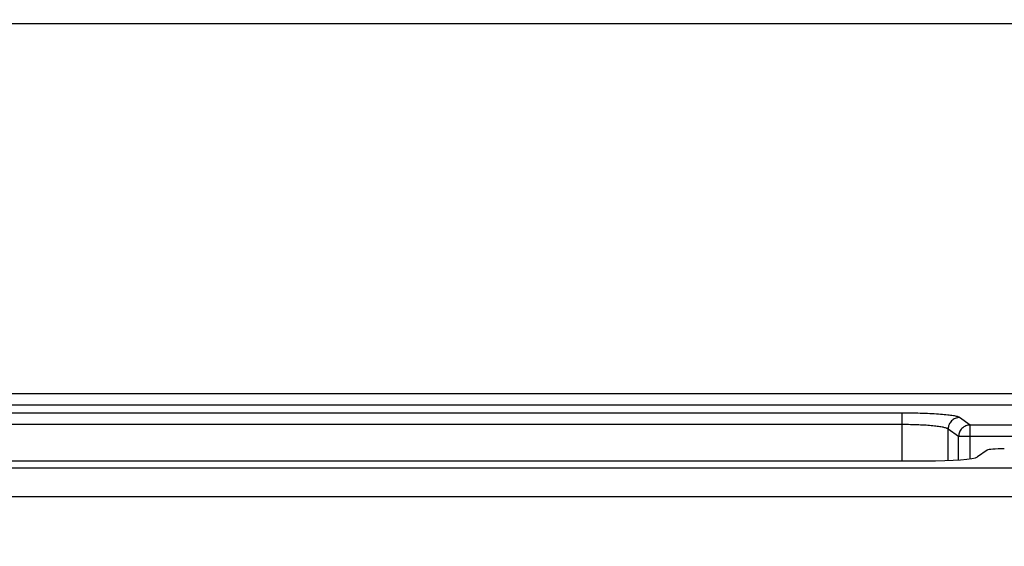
# Model space of a CAD drawing. Header units: millimetres. Extents: x -6054 to 364, y -1866 to 3094.
# Tile 176 of 256: x -3826 to -3740, y 782 to 827. Entities that reach past the tile are written whole.
import ezdxf

# ---------------------------------------------------------------- set-up
doc = ezdxf.new("R2010")
doc.units = ezdxf.units.MM
doc.header["$LTSCALE"] = 65.395
doc.header["$PDSIZE"] = 0.05
doc.layers.get('0').update_dxf_attribs({"linetype": 'CONTINUOUS'})
doc.layers.get('Defpoints').update_dxf_attribs({"linetype": 'CONTINUOUS'})
doc.layers.add('DIM', color=3, linetype='CONTINUOUS')
doc.styles.get("Standard").update_dxf_attribs({"font": 'arial.ttf'})
doc.dimstyles.new('ISO-25', dxfattribs={"dimtxt": 2.5, "dimasz": 2.5, "dimexe": 1.25, "dimexo": 0.625, "dimtad": 1, "dimtxsty": 'STANDARD', "dimcen": 2.5, "dimadec": 0, "dimazin": 0, "dimtfac": 1, "dimtmove": 0, "dimatfit": 3, "dimfxl": 1, "dimarcsym": 0})

# ---------------------------------------------------------------- blocks, each defined once
blk = doc.blocks.new('*D1')
at = {"layer": 'Defpoints', "color": 0}
for p in [(-4193.173, 1042.072), (-3593.173, 683.031), (-3593.173, 628.168)]:
    blk.add_point(p, dxfattribs=at)
at = {"layer": 'DIM', "color": 3, "lineweight": -2}
for p, q in [((-4193.173, 1041.447), (-4193.173, 681.781)), ((-3593.173, 628.793), (-3593.173, 684.281)), ((-4178.173, 683.031), (-3608.173, 683.031))]:
    blk.add_line(p, q, dxfattribs=at)
at = {"layer": 'DIM', "color": 3}
for points in [[(-4178.173, 685.531), (-4178.173, 680.531), (-4193.173, 683.031)], [(-3608.173, 680.531), (-3608.173, 685.531), (-3593.173, 683.031)]]:
    blk.add_solid(points, dxfattribs=at)
at = {"layer": 'DIM', "color": 2, "insert": (-3893.173, 700.841), "char_height": 20, "attachment_point": 5}
blk.add_mtext('600  [23,622]', dxfattribs=at)

msp = doc.modelspace()

# ---------------------------------------------------------------- linework, layer by layer
at = {"linetype": 'Continuous'}
for p, q in [((-3352.019, 826.918), (-4434.328, 826.918)), ((-4593.773, 794.901), (-3192.573, 794.901)), ((-4593.773, 793.905), (-3192.573, 793.905)), ((-3749.212, 793.19), (-3862.134, 793.19)), ((-3749.212, 789.049), (-3749.212, 793.19)), ((-3743.34, 792.157), (-3744.249, 792.806)), ((-3749.212, 792.194), (-3862.134, 792.194)), ((-3745.242, 789.086), (-3745.242, 791.809)), ((-3744.332, 791.161), (-3745.242, 791.809)), ((-3743.34, 789.234), (-3743.34, 792.157)), ((-3693.007, 792.157), (-3743.34, 792.157)), ((-3744.332, 789.136), (-3744.332, 791.161)), ((-3692.014, 791.161), (-3744.332, 791.161)), ((-3741.861, 789.983), (-3742.688, 789.394)), ((-3864.192, 789.049), (-3747.154, 789.049)), ((-3193.063, 788.426), (-4593.283, 788.426)), ((-3193.063, 785.935), (-4593.283, 785.935))]:
    msp.add_line(p, q, dxfattribs=at)
for centre, major_axis, start_param, end_param in [((-3740.373, 789.967), (1.5, 0), 1.570796, 3.01942), ((-3747.154, 789.442), (4.5, 0), -1.570796, -0.122173)]:
    msp.add_ellipse(centre, major_axis=major_axis, ratio=0.087489, start_param=start_param, end_param=end_param, dxfattribs=at)
for points, knots in [([(-3744.249, 792.806), (-3744.272, 792.822), (-3744.335, 792.851), (-3744.451, 792.888), (-3744.605, 792.924), (-3744.884, 792.975), (-3745.318, 793.03), (-3745.931, 793.086), (-3746.652, 793.131), (-3747.457, 793.164), (-3748.32, 793.185), (-3748.911, 793.19), (-3749.212, 793.19)], [0, 0, 0, 0, 0.016959, 0.041242, 0.072976, 0.112047, 0.211148, 0.335692, 0.481803, 0.644814, 0.819448, 1, 1, 1, 1]), ([(-3744.249, 792.806), (-3744.378, 792.804), (-3744.637, 792.75), (-3744.965, 792.528), (-3745.187, 792.199), (-3745.24, 791.938), (-3745.242, 791.809)], [0, 0, 0, 0, 0.249227, 0.499407, 0.749933, 1, 1, 1, 1]), ([(-3745.242, 791.809), (-3745.26, 791.825), (-3745.31, 791.855), (-3745.451, 791.91), (-3745.706, 791.971), (-3746.095, 792.034), (-3746.586, 792.089), (-3747.163, 792.135), (-3748.047, 792.181), (-3748.738, 792.194), (-3749.212, 792.194)], [0, 0, 0, 0, 0.017853, 0.04268, 0.113949, 0.21309, 0.337416, 0.483168, 0.64575, 1, 1, 1, 1]), ([(-3743.34, 792.157), (-3743.468, 792.156), (-3743.728, 792.102), (-3744.056, 791.88), (-3744.277, 791.55), (-3744.331, 791.29), (-3744.332, 791.161)], [0, 0, 0, 0, 0.249227, 0.499407, 0.749933, 1, 1, 1, 1])]:
    msp.add_open_spline(points, degree=3, knots=knots, dxfattribs=at)

# ---------------------------------------------------------------- dimensions: what is measured, and where the dimension line sits
at = {"layer": 'DIM'}
dim = msp.add_linear_dim(base=(-3593.173, 683.031), p1=(-4193.173, 1042.072), p2=(-3593.173, 628.168), text='<> []', dimstyle='ISO-25', override={"dimtxt": 20, "dimasz": 15, "dimgap": 5, "dimdec": 0, "dimclrd": 3, "dimclre": 3, "dimclrt": 2, "dimadec": 1, "dimtp": 0.3, "dimtm": 0.3, "dimtofl": 0}, dxfattribs=at)
dim.commit()
dim.dimension.update_dxf_attribs({"geometry": '*D1', "text_midpoint": (-3893.173, 683.031), "dimtype": 160})

doc.saveas('drawing.dxf')
